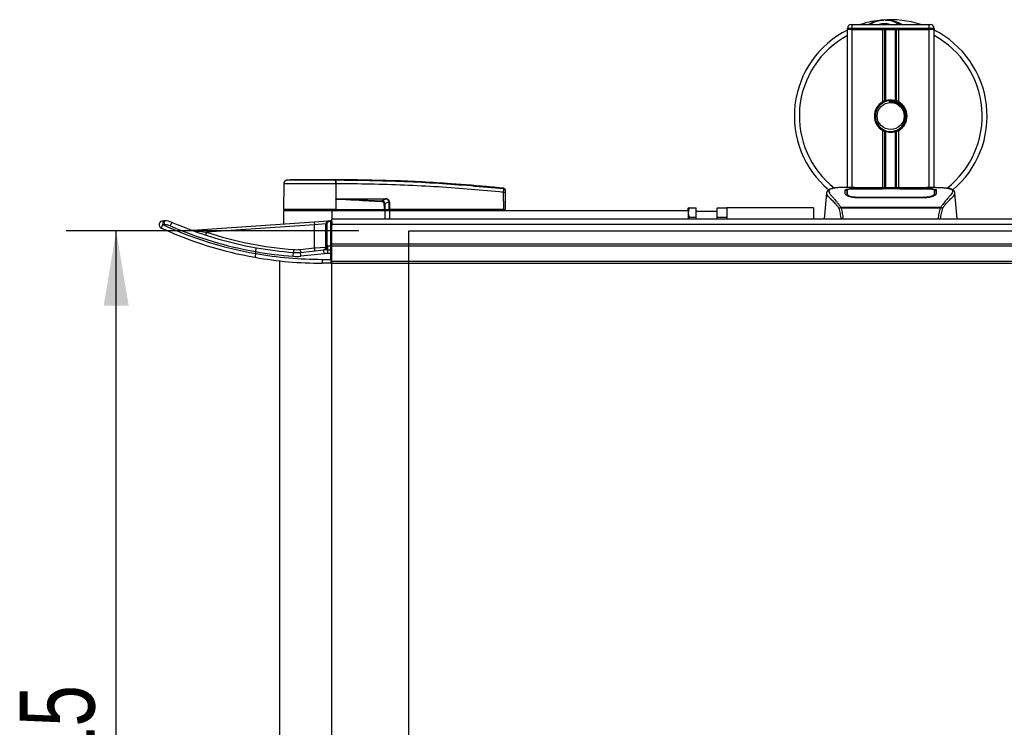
# Model space of a CAD drawing. Header units: millimetres. Extents: x 0 to 420, y 0 to 297.
# Tile 4 of 84: x 50 to 90, y 105 to 133. Entities that reach past the tile are written whole.
import ezdxf

# ---------------------------------------------------------------- set-up
doc = ezdxf.new("R2010")
doc.units = ezdxf.units.MM
doc.layers.add('QUOTE', color=174, linetype='Continuous')
doc.styles.add('SLDTEXTSTYLE3', font='TXT', dxfattribs={"width": 0.75})
doc.dimstyles.new('SLDDIMSTYLE1', dxfattribs={"dimtxt": 3, "dimasz": 3, "dimexe": 0, "dimexo": 0.0625, "dimgap": 0.75, "dimtad": 1, "dimlfac": 12.940767, "dimrnd": 1e-09, "dimzin": 12, "dimdsep": 46, "dimtxsty": 'SLDTEXTSTYLE3', "dimsah": 1, "dimcen": 0.09, "dimadec": 0, "dimazin": 3, "dimtfac": 1, "dimtdec": 3, "dimtofl": 0, "dimtmove": 0, "dimatfit": 3, "dimfxl": 0, "dimfrac": 2, "dimtolj": 1, "dimtzin": 12, "dimarcsym": 0})

# ---------------------------------------------------------------- blocks, each defined once
blk = doc.blocks.new('_D_1')
at = {"layer": 'QUOTE'}
for p, q in [((63.816, 124.408), (52.086, 124.408)), ((54.086, 84.612), (54.086, 124.408)), ((63.816, 84.612), (52.086, 84.612))]:
    blk.add_line(p, q, dxfattribs=at)
for points in [[(54.086, 124.408), (53.586, 121.408), (54.586, 121.408)], [(54.086, 84.612), (54.586, 87.612), (53.586, 87.612)]]:
    blk.add_solid(points, dxfattribs=at)
at = {"layer": 'QUOTE', "insert": (50.219, 101.185), "char_height": 3, "attachment_point": 1, "rotation": 90, "style": 'SLDTEXTSTYLE3'}
blk.add_mtext('515', dxfattribs=at)

msp = doc.modelspace()

# ---------------------------------------------------------------- linework, layer by layer
at = {"color": 7, "linetype": 'Continuous', "lineweight": 25}
for p, q in [((83.55049, 132.67693), (83.58912, 132.67693)), ((83.58912, 132.52238), (83.58912, 132.67693)), ((83.58912, 132.67693), (86.68013, 132.67693)), ((86.68013, 132.67693), (86.71877, 132.67693)), ((86.68013, 132.52238), (86.68013, 132.67693)), ((83.39594, 132.48374), (83.39594, 132.52238)), ((83.58912, 132.52238), (83.39594, 132.52238)), ((83.39594, 126.14718), (83.39594, 132.48374)), ((83.58912, 132.48374), (83.39594, 132.48374)), ((83.58912, 132.48374), (83.39594, 132.48374)), ((86.68013, 132.52238), (83.58912, 132.52238)), ((83.58912, 132.52238), (83.58912, 132.48374)), ((84.81394, 132.48374), (83.58912, 132.48374)), ((83.58912, 132.48374), (86.68013, 132.48374)), ((83.58912, 126.14718), (83.58912, 132.48374)), ((84.81394, 129.57959), (84.81394, 132.48374)), ((84.8977, 129.61898), (84.8977, 132.48374)), ((84.94207, 129.63434), (84.94207, 132.48374)), ((85.32719, 129.63434), (85.32719, 132.48374)), ((85.37155, 129.61898), (85.37155, 132.48374)), ((86.68013, 132.48374), (85.45532, 132.48374)), ((85.45532, 129.57959), (85.45532, 132.48374)), ((86.68013, 132.48374), (86.68013, 132.52238)), ((86.87332, 132.52238), (86.68013, 132.52238)), ((86.87332, 132.48374), (86.68013, 132.48374)), ((86.87332, 132.48374), (86.68013, 132.48374)), ((86.68013, 126.14718), (86.68013, 132.48374)), ((86.87332, 132.52238), (86.87332, 132.48374)), ((86.87332, 126.14718), (86.87332, 132.48374)), ((85.08103, 129.62223), (85.08527, 129.57343)), ((84.81394, 126.12625), (84.81394, 128.43313)), ((84.8977, 126.12625), (84.8977, 128.39374)), ((84.94207, 126.12625), (84.94207, 128.37838)), ((85.32719, 126.12625), (85.32719, 128.37838)), ((85.37155, 126.12625), (85.37155, 128.39374)), ((85.45532, 126.12625), (85.45532, 128.43313)), ((60.9405, 126.44565), (61.07491, 126.45628)), ((62.88624, 126.45628), (62.88614, 126.45628)), ((60.80232, 126.29331), (60.79329, 125.25851)), ((62.88636, 126.29336), (62.88712, 125.25851)), ((62.8989, 126.29336), (62.88636, 126.29336)), ((69.61433, 126.11442), (69.61677, 126.11418)), ((69.62263, 125.25851), (69.61659, 125.95045)), ((69.61682, 126.11417), (69.61677, 126.11418)), ((69.67322, 125.95045), (69.67926, 125.25851)), ((82.56226, 125.92025), (82.47198, 124.88839)), ((82.56209, 125.91721), (82.56362, 125.92013)), ((83.70116, 126.14718), (83.34039, 126.14718)), ((83.38214, 125.92055), (83.38207, 125.91039)), ((84.82546, 126.08552), (83.76957, 126.08565)), ((83.78231, 126.09179), (84.78689, 126.09179)), ((83.78231, 126.08565), (83.78231, 126.09179)), ((86.29414, 126.12625), (83.97511, 126.12625)), ((86.29409, 126.1262), (83.97517, 126.1262)), ((84.78689, 126.10584), (85.48237, 126.10584)), ((84.78689, 126.10584), (84.78689, 126.09179)), ((84.78689, 126.09179), (84.78689, 126.08552)), ((84.82546, 126.08552), (84.82547, 126.10025)), ((85.44367, 126.10025), (84.82547, 126.10025)), ((85.44367, 126.08552), (85.44367, 126.10025)), ((85.44367, 126.10025), (85.44367, 126.08552)), ((85.48237, 126.10584), (85.48237, 126.09179)), ((85.48237, 126.09179), (86.48694, 126.09179)), ((85.48237, 126.09179), (85.48237, 126.08552)), ((86.48694, 126.08565), (86.48694, 126.09179)), ((86.92911, 126.14718), (86.5749, 126.14718)), ((86.79521, 126.14235), (86.78073, 126.14082)), ((86.88715, 125.91816), (86.88636, 126.04945)), ((86.88749, 125.86309), (86.88713, 125.91816)), ((87.70717, 125.91721), (87.70564, 125.92013)), ((87.79727, 124.88839), (87.707, 125.92025)), ((62.89119, 125.68333), (62.88748, 125.25851)), ((62.89119, 125.68333), (62.89123, 125.68761)), ((63.05466, 125.69691), (64.86811, 125.69691)), ((64.8691, 125.67694), (63.05565, 125.67694)), ((64.73324, 125.60631), (64.8691, 125.67694)), ((65.02331, 125.57045), (64.86029, 125.48571)), ((65.02453, 125.25851), (65.02331, 125.57045)), ((65.03775, 125.57045), (65.03897, 125.25851)), ((83.77353, 125.76181), (83.77279, 125.73266)), ((86.48694, 125.73201), (83.78231, 125.73201)), ((86.48597, 125.76178), (86.48624, 125.76178)), ((86.88341, 125.88204), (86.88472, 125.82943)), ((60.79295, 125.21988), (60.79295, 124.68305)), ((60.79295, 125.21988), (62.72483, 125.21988)), ((62.88712, 125.25851), (60.79329, 125.25851)), ((60.83091, 125.25851), (60.83159, 125.21988)), ((62.72483, 125.21988), (64.8499, 125.21988)), ((62.72483, 125.21988), (62.72483, 124.88839)), ((62.88554, 125.25851), (62.88551, 125.21988)), ((62.88748, 125.25851), (62.88712, 125.25851)), ((62.88748, 125.25851), (64.84633, 125.25851)), ((64.83421, 125.25851), (64.83393, 125.21988)), ((64.8499, 125.21988), (64.8499, 124.88839)), ((64.8499, 125.21988), (65.04308, 125.21988)), ((64.85225, 125.25851), (65.02453, 125.25851)), ((64.99784, 125.25851), (64.99736, 125.21988)), ((65.03897, 125.25851), (65.02453, 125.25851)), ((65.03594, 125.25851), (65.03588, 125.21988)), ((69.62263, 125.25851), (65.03897, 125.25851)), ((65.04308, 125.21988), (65.04308, 124.88839)), ((65.04308, 125.21988), (77.02073, 125.21988)), ((69.61978, 125.25851), (69.61972, 125.21988)), ((69.62263, 125.25851), (69.67926, 125.25851)), ((69.64163, 125.25851), (69.64096, 125.21988)), ((77.03109, 125.33579), (77.02073, 125.31786)), ((77.02073, 125.21988), (77.02073, 125.31786)), ((77.02073, 125.21988), (77.02073, 124.88839)), ((77.0656, 125.33579), (77.32984, 125.33579)), ((77.32984, 124.94941), (77.32984, 125.33579)), ((78.17986, 125.18124), (77.32984, 125.18124)), ((78.17986, 124.94941), (78.17986, 125.33579)), ((78.17986, 125.33579), (78.56624, 125.33579)), ((82.04362, 125.33579), (78.56624, 125.33579)), ((78.56624, 125.33579), (78.56624, 124.88839)), ((82.04362, 125.33579), (82.04362, 124.88839)), ((83.1197, 125.3364), (83.12819, 125.35641)), ((83.12819, 125.35641), (87.14206, 125.35641)), ((87.1217, 125.31312), (83.14747, 125.31312)), ((87.14206, 125.35641), (87.14936, 125.33669)), ((55.9643, 124.81112), (56.02218, 124.81112)), ((57.15325, 124.42854), (62.02127, 124.76895)), ((62.02127, 124.76895), (62.60083, 124.80947)), ((62.02127, 124.76895), (62.02935, 124.65332)), ((62.60083, 124.80947), (62.6835, 124.81525)), ((62.60083, 124.80947), (62.60353, 124.77093)), ((62.68619, 124.77671), (62.60353, 124.77093)), ((62.6835, 124.81525), (62.68619, 124.77671)), ((62.68619, 123.80654), (62.68619, 124.77671)), ((62.68619, 124.77671), (62.72483, 124.77671)), ((62.72483, 124.88839), (90.9276, 124.88839)), ((62.72483, 124.77671), (62.72483, 124.88839)), ((62.72483, 124.77671), (62.72483, 124.62341)), ((77.05393, 124.88839), (77.0656, 124.94941)), ((77.0656, 124.94941), (77.32984, 124.94941)), ((77.32984, 124.88839), (77.32984, 124.94941)), ((78.17986, 124.94941), (78.56624, 124.94941)), ((78.17986, 124.88839), (78.17986, 124.94941)), ((56.00871, 124.65657), (55.95083, 124.65657)), ((57.70103, 124.35065), (57.66508, 124.24045)), ((62.02935, 124.65332), (57.70103, 124.35065)), ((62.493, 124.69384), (62.02935, 124.65332)), ((62.02935, 123.72012), (62.02935, 124.65332)), ((62.493, 124.69384), (62.53164, 124.69384)), ((62.493, 123.80602), (62.493, 124.69384)), ((62.53164, 124.69384), (62.53164, 123.80602)), ((62.72483, 124.67677), (217.27517, 124.67677)), ((62.72483, 123.88381), (62.72483, 124.62341)), ((59.67372, 123.57793), (59.67351, 123.57557)), ((59.67351, 123.57557), (59.67351, 123.49948)), ((61.17904, 123.3871), (61.19081, 123.5412)), ((61.19964, 123.65678), (61.19081, 123.5412)), ((61.45698, 123.66036), (62.02935, 123.72012)), ((61.45698, 123.66036), (61.46902, 123.54507)), ((61.46902, 123.54507), (62.41297, 123.64363)), ((61.48507, 123.39136), (61.46902, 123.54507)), ((62.02935, 123.72012), (62.493, 123.75643)), ((62.02935, 123.72012), (62.04139, 123.60483)), ((62.42902, 123.48992), (62.41297, 123.64363)), ((62.493, 123.75643), (62.493, 123.80602)), ((62.493, 123.80602), (62.53164, 123.80602)), ((62.57347, 123.65199), (62.57347, 123.80654)), ((62.57347, 123.80654), (62.68619, 123.80654)), ((62.57347, 123.49744), (62.57347, 123.65199)), ((62.57347, 123.65199), (62.68619, 123.65199)), ((62.68619, 123.65199), (62.68619, 123.80654)), ((62.72483, 123.80654), (62.68619, 123.80654)), ((62.68619, 123.49744), (62.68619, 123.65199)), ((62.72483, 123.88381), (217.27517, 123.88381)), ((62.72483, 123.80654), (62.72483, 123.88381)), ((62.72483, 123.80654), (217.27517, 123.80654)), ((62.72483, 123.18834), (62.72483, 123.80654)), ((59.67331, 123.49714), (59.67351, 123.49948)), ((60.6384, 123.20485), (60.6384, 85.81541)), ((62.42902, 123.48992), (61.48507, 123.39136)), ((62.33845, 123.26561), (62.33845, 123.11106)), ((62.33845, 123.26561), (62.68619, 123.26561)), ((62.68619, 123.49744), (62.57347, 123.49744)), ((62.68619, 123.26561), (62.68619, 123.49744)), ((62.72483, 123.49744), (62.68619, 123.49744)), ((62.68619, 123.26561), (62.72483, 123.26561)), ((62.68619, 123.26561), (62.68619, 123.11106)), ((62.72483, 123.18834), (217.27517, 123.18834)), ((62.72483, 123.11106), (62.72483, 123.18834)), ((62.68619, 123.11106), (62.33845, 123.11106)), ((62.72483, 123.11106), (217.27517, 123.11106)), ((62.72483, 85.9092), (62.72483, 123.11106))]:
    msp.add_line(p, q, dxfattribs=at)
at = {"color": 7, "linetype": 'Continuous'}
for p, q in [((65.81584, 84.61177), (65.81584, 124.40849)), ((65.81584, 124.40849), (214.18416, 124.40849))]:
    msp.add_line(p, q, dxfattribs=at)
at = {"color": 7, "linetype": 'Continuous', "lineweight": 25, "flags": 128}
for points in [[(86.4997, 126.08565), (85.98874, 126.08557), (85.44367, 126.08552)], [(62.89119, 125.68333), (62.98329, 125.67975), (63.05565, 125.67694)], [(64.73164, 125.57302), (64.73188, 125.57806), (64.73212, 125.58302), (64.73235, 125.58779), (64.73256, 125.5923), (64.73277, 125.59648), (64.73295, 125.60025), (64.73311, 125.60355), (64.73324, 125.60631)], [(86.49573, 125.76181), (86.48694, 125.76178), (86.48624, 125.76178)]]:
    msp.add_lwpolyline(points, dxfattribs=at)
at = {"color": 7, "linetype": 'Continuous', "lineweight": 25}
msp.add_circle((85.13463, 129.00636), 0.54093, dxfattribs=at)
for centre, radius, start, end in [((83.55049, 132.52238), 0.15455, 90, 180), ((85.13463, 129.00636), 3.86376, 94.974241, 108.194872), ((84.88671, 131.85477), 1.00458, 54.926098, 125.073902), ((84.88671, 131.85477), 0.85003, 75.287788, 104.712212), ((85.13463, 129.00636), 3.86376, 71.805128, 94.974241), ((86.71877, 132.52238), 0.15455, 0, 90), ((85.13463, 129.00636), 3.86376, 116.743684, 229.984768), ((85.13463, 129.00636), 3.66458, 118.324088, 232.137337), ((85.13463, 129.00636), 3.86376, 310.046839, 63.256316), ((85.13463, 129.00636), 3.66458, 308.047069, 61.675912), ((85.13463, 129.00636), 0.65684, 119.224658, 240.775342), ((85.13463, 129.00636), 0.6182, 94.974241, 274.974241), ((85.13463, 129.00636), 0.65684, 111.143405, 119.224658), ((85.13463, 129.00636), 0.65684, 60.775342, 68.856595), ((85.13463, 129.00636), 0.65684, 299.224658, 60.775342), ((85.13463, 129.00636), 0.65684, 240.775342, 248.856595), ((85.13463, 129.00636), 0.65684, 291.143405, 299.224658), ((60.95686, 126.29197), 0.15455, 96.076872, 179.499989), ((62.3058, 126.32562), 0.58146, 356.819927, 11.918257), ((59.75234, 126.08832), 3.15532, 6.503389, 6.696809), ((62.31841, 126.32598), 0.58141, 356.784062, 11.882918), ((69.64491, 124.23966), 1.71103, 89.051899, 90.948101), ((69.61079, 126.04103), 0.06163, 0.615859, 83.895805), ((63.21474, 125.69482), 0.1601, 179.25241, 186.414342), ((65.02819, 125.69482), 0.1601, 179.25241, 186.414342), ((65.03053, 127.53865), 1.96821, 269.78976, 270.21024), ((55.9643, 124.65657), 0.15455, 90, 245.380023), ((56.40425, 124.69491), 0.45504, 165.204055, 184.833806), ((56.46213, 124.69491), 0.45504, 165.204055, 184.833806), ((56.02218, 124.03836), 0.77275, 66.501882, 90), ((56.74354, 124.43733), 0.51641, 143.150751, 161.019053), ((62.33845, 138.5661), 15.06866, 246.501882, 259.94378), ((62.60892, 124.69384), 0.11591, 94, 180), ((62.60892, 124.69384), 0.07728, 94, 180), ((62.68619, 124.77671), 0.03864, 0, 94), ((56.36577, 124.42672), 0.47434, 151.016811, 169.143549), ((62.33845, 138.5661), 15.45503, 245.380023, 259.995092), ((62.32498, 138.5661), 15.30048, 245.380023, 260.019883), ((56.00871, 124.03836), 0.6182, 66.501882, 90), ((62.32498, 138.5661), 15.22321, 246.501882, 259.969473), ((57.14516, 124.54417), 0.11591, 249.676927, 274), ((62.33845, 138.5661), 14.95275, 251.93242, 265.63208), ((62.33845, 138.5661), 15.22321, 259.91877, 265.63208), ((62.33845, 138.5661), 15.06866, 259.94378, 265.63208), ((61.30852, 125.08222), 1.5455, 265.63208, 275.960784), ((61.30852, 125.08222), 1.42959, 265.63208, 275.960784), ((62.37709, 123.75643), 0.11591, 275.960784, 360), ((62.39719, 123.74492), 0.10251, 278.85444, 353.11241), ((62.57347, 122.10649), 1.5455, 90, 95.960784), ((62.57347, 122.10649), 1.70005, 90, 91.409859), ((62.68619, 123.61335), 0.03864, 0, 90), ((62.33845, 138.5661), 15.45503, 259.995092, 270), ((62.33845, 138.5661), 15.30048, 259.969433, 270), ((61.30852, 125.08222), 1.70005, 265.63208, 275.960784), ((62.57347, 122.10649), 1.39095, 90, 95.960784), ((62.68619, 123.1497), 0.03864, 270, 0)]:
    msp.add_arc(centre, radius, start, end, dxfattribs=at)
for centre, major_axis, ratio, start_param, end_param in [((64.6692, 125.44217), (0.15456, 0.08169), 0.66301777, 5.94884055, 7.12572739), ((64.6692, 125.44183), (0.17706, 0.0942), 0.77058227, 5.94675229, 7.12363913), ((64.76355, 125.49169), (0.26275, 0.12923), 0.60672542, 5.99588539, 7.17277223), ((64.7655, 125.49189), (0.24858, 0.12304), 0.5569608, 5.9946727, 7.17155954)]:
    msp.add_ellipse(centre, major_axis=major_axis, ratio=ratio, start_param=start_param, end_param=end_param, dxfattribs=at)
for points, knots in [([(84.23876, 132.67693), (84.24505, 132.68107), (84.34771, 132.74871), (84.53688, 132.81454), (84.72262, 132.84883), (84.79895, 132.85551), (84.79961, 132.85557)], [0, 0, 0, 0, 0.03729849, 0.60902041, 0.99664446, 1, 1, 1, 1]), ([(84.79961, 132.85557), (84.80026, 132.85562), (84.81792, 132.85718), (84.8357, 132.85648), (84.85282, 132.85582)], [0, 0, 0, 0, 0.03710938, 1, 1, 1, 1]), ([(84.90569, 132.8559), (84.94704, 132.85698), (85.10059, 132.86098), (85.3069, 132.80976), (85.4914, 132.73682), (85.56341, 132.692), (85.58762, 132.67693)], [0, 0, 0, 0, 0.17640166, 0.65503379, 0.8840221, 1, 1, 1, 1]), ([(84.8977, 129.61898), (84.89929, 129.61959), (84.90411, 129.62144), (84.91423, 129.62517), (84.92769, 129.62981), (84.93718, 129.63284), (84.94172, 129.63423), (84.94207, 129.63434)], [0, 0, 0, 0, 0.13279182, 0.40328924, 0.68794599, 0.97624213, 1, 1, 1, 1]), ([(84.94207, 129.63434), (84.9603, 129.63944), (85.02229, 129.65677), (85.13591, 129.66793), (85.24999, 129.65573), (85.30722, 129.63987), (85.32719, 129.63434)], [0, 0, 0, 0, 0.15316231, 0.52061175, 0.83276392, 1, 1, 1, 1]), ([(85.08103, 129.62223), (85.15923, 129.62043), (85.31783, 129.61677), (85.52991, 129.50015), (85.68505, 129.31925), (85.76303, 129.09127), (85.74678, 128.85513), (85.67166, 128.66763), (85.58413, 128.59352), (85.55511, 128.56895)], [0, 0, 0, 0, 0.153256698, 0.3107756, 0.462217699, 0.61755972, 0.774365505, 0.925184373, 1, 1, 1, 1]), ([(85.18823, 128.39049), (85.25568, 128.4047), (85.39059, 128.43313), (85.56052, 128.55769), (85.68164, 128.7268), (85.7384, 128.92652), (85.72464, 129.13131), (85.64469, 129.31831), (85.50791, 129.46698), (85.33095, 129.5592), (85.18294, 129.58171), (85.1019, 129.57484), (85.08527, 129.57343)], [0, 0, 0, 0, 0.11029899, 0.22059797, 0.33089694, 0.4412694, 0.54893858, 0.65628707, 0.76369695, 0.86864917, 0.97304725, 1, 1, 1, 1]), ([(85.32719, 129.63434), (85.3295, 129.63362), (85.3359, 129.63164), (85.34744, 129.62782), (85.36078, 129.62309), (85.36796, 129.62035), (85.37155, 129.61898)], [0, 0, 0, 0, 0.155572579, 0.42978375, 0.714523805, 1, 1, 1, 1]), ([(84.94207, 128.37838), (84.94107, 128.37869), (84.93612, 128.38021), (84.92621, 128.38341), (84.91285, 128.38804), (84.90328, 128.39159), (84.89879, 128.39332), (84.8977, 128.39374)], [0, 0, 0, 0, 0.06768855, 0.33799524, 0.61961326, 0.90796392, 1, 1, 1, 1]), ([(85.32719, 128.37838), (85.28823, 128.36854), (85.20902, 128.34854), (85.07743, 128.348), (84.98924, 128.36435), (84.94779, 128.37668), (84.94207, 128.37838)], [0, 0, 0, 0, 0.31763159, 0.64587204, 0.9510876, 1, 1, 1, 1]), ([(85.37155, 128.39374), (85.37089, 128.39348), (85.36713, 128.39203), (85.35871, 128.38888), (85.3456, 128.38427), (85.33463, 128.38068), (85.32878, 128.37887), (85.32719, 128.37838)], [0, 0, 0, 0, 0.05704611, 0.3223495, 0.60367528, 0.89214027, 1, 1, 1, 1]), ([(60.9405, 126.44565), (60.94549, 126.44564), (60.95548, 126.44563), (61.03356, 126.44573), (61.15684, 126.44565), (61.32475, 126.44568), (61.53295, 126.44568), (61.77435, 126.44561), (62.04331, 126.44568), (62.3221, 126.44568), (62.60218, 126.44565), (62.78387, 126.44568), (62.87472, 126.4457)], [0, 0, 0, 0, 0.1019155, 0.20383364, 0.30575296, 0.40767117, 0.50960195, 0.6115312, 0.71346155, 0.81539292, 0.90769638, 1, 1, 1, 1]), ([(62.88614, 126.45628), (62.77141, 126.45628), (62.5416, 126.45628), (62.2031, 126.45628), (61.88844, 126.45628), (61.60864, 126.45628), (61.37819, 126.45628), (61.20625, 126.45628), (61.09514, 126.45628), (61.08165, 126.45628), (61.07491, 126.45628)], [0, 0, 0, 0, 0.12488045, 0.25013958, 0.37464939, 0.49981249, 0.62476421, 0.74955772, 0.87492377, 1, 1, 1, 1]), ([(62.87472, 126.4457), (62.87893, 126.44573), (62.88314, 126.44576), (62.88736, 126.4457), (62.88736, 126.4457)], [0, 0, 0, 0, 0.99963467, 1, 1, 1, 1]), ([(69.61677, 126.11418), (69.59081, 126.11681), (69.43061, 126.13308), (68.72771, 126.20168), (67.28351, 126.31966), (65.19988, 126.43304), (63.65777, 126.44853), (62.88624, 126.45628)], [0, 0, 0, 0, 0.01170126, 0.07220884, 0.31419353, 0.65688711, 1, 1, 1, 1]), ([(62.88736, 126.4457), (62.88736, 126.4457), (63.34512, 126.44544), (64.26073, 126.43595), (65.63361, 126.39258), (67.42093, 126.30235), (68.74718, 126.18157), (69.61735, 126.10232)], [0, 0, 0, 0, 0.00000069, 0.20371068, 0.40747211, 0.61123305, 1, 1, 1, 1]), ([(62.88636, 126.29336), (62.78961, 126.29335), (62.59383, 126.29332), (62.29356, 126.29333), (61.99184, 126.29339), (61.70346, 126.29326), (61.44158, 126.29337), (61.21839, 126.29335), (61.03585, 126.29329), (60.90374, 126.29338), (60.81843, 126.29337), (60.80774, 126.29333), (60.80232, 126.29331)], [0, 0, 0, 0, 0.09123037, 0.18462249, 0.28509302, 0.38847717, 0.48894659, 0.59232958, 0.69279869, 0.79618144, 0.89663467, 1, 1, 1, 1]), ([(69.61659, 125.95045), (68.74738, 126.0297), (67.42323, 126.15042), (65.63897, 126.2401), (64.26924, 126.28482), (63.35562, 126.29051), (62.8989, 126.29336)], [0, 0, 0, 0, 0.38905274, 0.59267292, 0.79638077, 1, 1, 1, 1]), ([(69.61659, 125.95045), (69.61714, 125.96777), (69.61823, 126.00245), (69.61895, 126.04837), (69.61886, 126.08282), (69.61815, 126.09843), (69.61751, 126.10153), (69.61735, 126.10232)], [0, 0, 0, 0, 0.23108965, 0.4626691, 0.69303153, 0.92227335, 1, 1, 1, 1]), ([(69.61735, 126.10232), (69.61721, 126.10689), (69.61702, 126.11311), (69.61686, 126.11395), (69.61682, 126.11417)], [0, 0, 0, 0, 0.73611582, 1, 1, 1, 1]), ([(69.61682, 126.11417), (69.62367, 126.11278), (69.63736, 126.11), (69.65469, 126.0975), (69.6671, 126.08037), (69.67186, 126.06454), (69.67223, 126.05536), (69.67232, 126.05321)], [0, 0, 0, 0, 0.23106275, 0.46212549, 0.69318856, 0.92839331, 1, 1, 1, 1]), ([(69.67232, 126.05321), (69.67232, 126.053), (69.67233, 126.05219), (69.67238, 126.04615), (69.67242, 126.0417)], [0, 0, 0, 0, 0.26342591, 1, 1, 1, 1]), ([(69.67242, 126.0417), (69.67243, 126.04124), (69.67244, 126.03941), (69.67252, 126.03009), (69.6727, 126.00939), (69.67294, 125.98174), (69.67313, 125.96088), (69.67322, 125.95045)], [0, 0, 0, 0, 0.07774703, 0.306836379, 0.536956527, 0.768509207, 1, 1, 1, 1]), ([(83.05942, 125.31626), (83.03632, 125.34694), (82.96639, 125.43984), (82.85119, 125.56774), (82.73097, 125.68911), (82.63925, 125.77967), (82.57363, 125.85892), (82.56628, 125.89604), (82.56209, 125.91721)], [0, 0, 0, 0, 0.08424716, 0.25508672, 0.42672547, 0.59796341, 0.77060237, 1, 1, 1, 1]), ([(82.81431, 126.11061), (82.79862, 126.10764), (82.75863, 126.10008), (82.71286, 126.08452), (82.67527, 126.06744), (82.65239, 126.05373), (82.63638, 126.04172), (82.6252, 126.0318), (82.61718, 126.02397), (82.61187, 126.01865), (82.60823, 126.01516), (82.6066, 126.01365), (82.60569, 126.01284), (82.60499, 126.01222), (82.60451, 126.01181), (82.60404, 126.01141), (82.60342, 126.01088), (82.60268, 126.01027), (82.60147, 126.00929), (82.60022, 126.00831), (82.59863, 126.00709), (82.59641, 126.00519), (82.59536, 126.00436), (82.5925, 126.00042), (82.59161, 125.99912), (82.59096, 125.99815), (82.59028, 125.99711), (82.58929, 125.99557), (82.58726, 125.99232), (82.58473, 125.98805), (82.5762, 125.97269), (82.56736, 125.95185), (82.56415, 125.93209), (82.5623, 125.92066)], [0, 0, 0, 0, 0.13346194, 0.34016958, 0.46160951, 0.55730778, 0.62992241, 0.68217732, 0.71692903, 0.7371149, 0.74272174, 0.74460414, 0.7459796, 0.74651976, 0.74699289, 0.74743167, 0.74787155, 0.74886374, 0.75011647, 0.75397334, 0.75908593, 0.76862625, 0.78821087, 0.79094759, 0.79197558, 0.79286909, 0.79373558, 0.79468443, 0.7971036, 0.8047367, 0.8162438, 0.89371675, 1, 1, 1, 1]), ([(82.84031, 126.11429), (82.82517, 126.11119), (82.79284, 126.10455), (82.73487, 126.08642), (82.67748, 126.05643), (82.64706, 126.0048), (82.66109, 125.94822), (82.6945, 125.89534), (82.7243, 125.85645), (82.76271, 125.811), (82.8081, 125.76003), (82.8617, 125.70046), (82.92104, 125.63203), (82.98555, 125.55242), (83.05532, 125.46277), (83.10271, 125.39361), (83.12819, 125.35641)], [0, 0, 0, 0, 0.06157012, 0.13151171, 0.27071941, 0.40337504, 0.53510625, 0.58328098, 0.63315897, 0.68442904, 0.73675836, 0.78384784, 0.83893216, 0.89157329, 0.94168727, 1, 1, 1, 1]), ([(83.34039, 126.14711), (83.33633, 126.14713), (83.32128, 126.14723), (83.29206, 126.14707), (83.25631, 126.14682), (83.22081, 126.14632), (83.18559, 126.14557), (83.14863, 126.14448), (83.1085, 126.14288), (83.05966, 126.14033), (83.00775, 126.13663), (82.95401, 126.13154), (82.90234, 126.12519), (82.86413, 126.11968), (82.8441, 126.11515), (82.84031, 126.11429)], [0, 0, 0, 0, 0.02762691, 0.10239616, 0.17945658, 0.24994161, 0.31702439, 0.38965422, 0.46782264, 0.55148696, 0.67182448, 0.76737343, 0.86398611, 0.97427426, 1, 1, 1, 1]), ([(83.30674, 126.04859), (83.31185, 126.05429), (83.32206, 126.0657), (83.40397, 126.07838), (83.52483, 126.08702), (83.65874, 126.0912), (83.74719, 126.09162), (83.78231, 126.09179)], [0, 0, 0, 0, 0.21521677, 0.43046232, 0.64509935, 0.85904026, 1, 1, 1, 1]), ([(83.31094, 125.8884), (83.31003, 125.92292), (83.30866, 125.97479), (83.30747, 126.02076), (83.30698, 126.03931), (83.30674, 126.04859)], [0, 0, 0, 0, 0.49858361, 0.74918971, 1, 1, 1, 1]), ([(83.35989, 126.03051), (83.34387, 126.02755), (83.31159, 126.02157), (83.30859, 126.01368), (83.30708, 126.00971)], [0, 0, 0, 0, 0.496313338, 1, 1, 1, 1]), ([(83.38206, 125.91039), (83.38195, 125.8933), (83.38178, 125.86392), (83.38143, 125.83258), (83.38128, 125.81946)], [0, 0, 0, 0, 0.58164119, 1, 1, 1, 1]), ([(83.38293, 126.04946), (83.38293, 126.0491), (83.38268, 126.00613), (83.38239, 125.96316), (83.3821, 125.92055)], [0, 0, 0, 0, 0.00827271, 1, 1, 1, 1]), ([(83.38293, 126.04935), (83.38269, 126.00845), (83.38243, 125.96552), (83.38215, 125.92259), (83.38214, 125.92055)], [0, 0, 0, 0, 0.95264015, 1, 1, 1, 1]), ([(83.76957, 126.08565), (83.72627, 126.08533), (83.63969, 126.08468), (83.52423, 126.07935), (83.43682, 126.07086), (83.38967, 126.06045), (83.38488, 126.05256), (83.38293, 126.04935)], [0, 0, 0, 0, 0.21287602, 0.42573624, 0.63903454, 0.85331242, 1, 1, 1, 1]), ([(83.38584, 125.88204), (83.38581, 125.88411), (83.38515, 125.9225), (83.38429, 125.97067), (83.38347, 126.01834), (83.3831, 126.03943), (83.38294, 126.04908), (83.38293, 126.04935)], [0, 0, 0, 0, 0.02546624, 0.4713629, 0.73178735, 0.99246436, 1, 1, 1, 1]), ([(83.97517, 126.1262), (83.94901, 126.12624), (83.86457, 126.12639), (83.72625, 126.12813), (83.58512, 126.13172), (83.48909, 126.13585), (83.44397, 126.13969), (83.46401, 126.14146), (83.47403, 126.14235)], [0, 0, 0, 0, 0.08215471, 0.26513997, 0.44867114, 0.63249904, 0.81630092, 1, 1, 1, 1]), ([(83.52083, 126.13476), (83.50714, 126.13543), (83.48515, 126.13651), (83.47112, 126.13808), (83.47251, 126.13782), (83.47286, 126.13775)], [0, 0, 0, 0, 0.55060159, 0.88501525, 1, 1, 1, 1]), ([(83.47403, 126.14235), (83.55759, 126.14459), (83.69643, 126.1483), (83.90853, 126.14561), (84.04887, 126.14083), (84.13077, 126.13346), (84.14715, 126.13199)], [0, 0, 0, 0, 0.301521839, 0.501047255, 0.900230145, 1, 1, 1, 1]), ([(83.50364, 126.13574), (83.50325, 126.13596), (83.49858, 126.1386), (83.48853, 126.14129), (83.47887, 126.142), (83.47403, 126.14235)], [0, 0, 0, 0, 0.04443315, 0.52221653, 1, 1, 1, 1]), ([(83.97517, 126.12627), (83.94118, 126.12633), (83.87006, 126.12647), (83.76614, 126.12771), (83.66834, 126.12961), (83.58728, 126.13196), (83.5372, 126.1338), (83.52222, 126.13468), (83.52083, 126.13476)], [0, 0, 0, 0, 0.18189708, 0.38061319, 0.58093849, 0.78035725, 0.97967552, 1, 1, 1, 1]), ([(84.17613, 126.12625), (84.17149, 126.12792), (84.16211, 126.13128), (84.15217, 126.13175), (84.14715, 126.13199)], [0, 0, 0, 0, 0.49524741, 1, 1, 1, 1]), ([(86.1221, 126.13199), (86.11708, 126.13175), (86.10714, 126.13127), (86.09777, 126.12792), (86.09312, 126.12625)], [0, 0, 0, 0, 0.50476564, 1, 1, 1, 1]), ([(86.1221, 126.13199), (86.17367, 126.136), (86.25938, 126.14267), (86.45176, 126.14704), (86.62539, 126.1494), (86.7669, 126.14353), (86.79521, 126.14235)], [0, 0, 0, 0, 0.30143784, 0.50095323, 0.90014009, 1, 1, 1, 1]), ([(86.77791, 126.13652), (86.76528, 126.13567), (86.7334, 126.13353), (86.62305, 126.12997), (86.46942, 126.12685), (86.35252, 126.12642), (86.29409, 126.1262)], [0, 0, 0, 0, 0.17981299, 0.45378319, 0.72700373, 1, 1, 1, 1]), ([(86.48694, 126.09179), (86.54029, 126.09141), (86.64699, 126.09067), (86.78927, 126.08456), (86.89678, 126.07459), (86.95443, 126.06212), (86.96019, 126.05248), (86.96251, 126.04859)], [0, 0, 0, 0, 0.21341182, 0.42681727, 0.64048529, 0.85457431, 1, 1, 1, 1]), ([(86.88632, 126.04935), (86.88211, 126.05403), (86.87368, 126.0634), (86.80667, 126.0741), (86.70796, 126.08152), (86.59924, 126.08517), (86.52778, 126.08551), (86.4997, 126.08565)], [0, 0, 0, 0, 0.21612272, 0.43228358, 0.64748247, 0.86145988, 1, 1, 1, 1]), ([(86.79521, 126.14235), (86.80094, 126.14197), (86.81909, 126.14074), (86.81913, 126.13876), (86.78633, 126.13698), (86.77791, 126.13652)], [0, 0, 0, 0, 0.25540478, 0.808946, 1, 1, 1, 1]), ([(86.79785, 126.13799), (86.79787, 126.138), (86.79903, 126.13821), (86.79371, 126.13739), (86.78358, 126.13675), (86.77791, 126.1364)], [0, 0, 0, 0, 0.00626083, 0.44327513, 1, 1, 1, 1]), ([(86.88632, 126.04935), (86.88632, 126.04908), (86.88603, 126.03264), (86.8855, 126.0023), (86.88453, 125.94636), (86.88384, 125.90729), (86.88345, 125.88411), (86.88341, 125.88204)], [0, 0, 0, 0, 0.0075194, 0.45666513, 0.71535566, 0.97452521, 1, 1, 1, 1]), ([(86.88713, 125.91816), (86.88711, 125.92012), (86.88697, 125.94188), (86.8867, 125.98561), (86.88645, 126.02738), (86.88632, 126.04935)], [0, 0, 0, 0, 0.044804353, 0.497640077, 1, 1, 1, 1]), ([(86.96218, 126.00971), (86.95856, 126.01556), (86.95264, 126.02513), (86.90499, 126.03172), (86.88645, 126.03428)], [0, 0, 0, 0, 0.61092531, 1, 1, 1, 1]), ([(86.88795, 125.82061), (86.8878, 125.83318), (86.88745, 125.86418), (86.88729, 125.89308), (86.88719, 125.91027)], [0, 0, 0, 0, 0.405504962, 1, 1, 1, 1]), ([(86.89441, 125.84857), (86.89502, 125.88342), (86.89624, 125.95332), (86.89689, 125.99089), (86.89722, 126.00972)], [0, 0, 0, 0, 0.49856918, 1, 1, 1, 1]), ([(86.92911, 126.14711), (86.93665, 126.14713), (86.97974, 126.14725), (87.07145, 126.14638), (87.17081, 126.14284), (87.24451, 126.13787), (87.28172, 126.13474), (87.3167, 126.13125), (87.34701, 126.1277), (87.37684, 126.12368), (87.40328, 126.11943), (87.42341, 126.11587), (87.43336, 126.1137), (87.4346, 126.11343)], [0, 0, 0, 0, 0.04881498, 0.27892257, 0.54515535, 0.62717383, 0.69834333, 0.75858144, 0.82840444, 0.87364995, 0.93389274, 0.99178224, 1, 1, 1, 1]), ([(86.96251, 126.04859), (86.96227, 126.03935), (86.96167, 126.01623), (86.96043, 125.96842), (86.95902, 125.9151), (86.95832, 125.8884)], [0, 0, 0, 0, 0.249392, 0.62414375, 1, 1, 1, 1]), ([(87.4346, 126.11343), (87.4418, 126.11192), (87.45709, 126.10871), (87.47884, 126.1032), (87.49971, 126.09712), (87.53433, 126.08534), (87.57491, 126.06563), (87.60953, 126.03136), (87.61895, 125.98782), (87.60018, 125.931), (87.54796, 125.85791), (87.46356, 125.76263), (87.34922, 125.63497), (87.2489, 125.50996), (87.17922, 125.41248), (87.15417, 125.37469), (87.14206, 125.35642)], [0, 0, 0, 0, 0.02969414, 0.06305591, 0.09492768, 0.12531521, 0.23205808, 0.32960303, 0.43327649, 0.53202469, 0.63076786, 0.73507022, 0.83793216, 0.94137578, 0.97165063, 1, 1, 1, 1]), ([(87.20985, 125.31628), (87.23294, 125.34695), (87.30287, 125.43984), (87.41807, 125.56774), (87.53829, 125.68911), (87.63001, 125.77967), (87.69563, 125.85892), (87.70297, 125.89604), (87.70717, 125.91721)], [0, 0, 0, 0, 0.0842305, 0.25507317, 0.42671503, 0.59795609, 0.7705982, 1, 1, 1, 1]), ([(87.70696, 125.92066), (87.7051, 125.93209), (87.70189, 125.95185), (87.69305, 125.97269), (87.68452, 125.98805), (87.682, 125.99232), (87.67997, 125.99557), (87.67898, 125.99711), (87.67829, 125.99815), (87.67764, 125.99912), (87.67675, 126.00042), (87.6739, 126.00436), (87.67277, 126.00526), (87.67019, 126.00744), (87.66834, 126.00884), (87.66658, 126.01026), (87.66584, 126.01087), (87.66522, 126.0114), (87.66475, 126.0118), (87.66427, 126.01221), (87.66357, 126.01283), (87.66239, 126.01389), (87.66089, 126.01529), (87.65726, 126.01876), (87.6521, 126.02395), (87.64406, 126.0318), (87.6329, 126.0417), (87.61688, 126.05371), (87.59402, 126.06743), (87.5564, 126.08449), (87.51324, 126.09935), (87.47619, 126.10642), (87.46339, 126.10887)], [0, 0, 0, 0, 0.10895151, 0.18836403, 0.20015725, 0.20797863, 0.21045693, 0.21142904, 0.21231706, 0.21323322, 0.21428764, 0.21709508, 0.23718398, 0.24934952, 0.25616294, 0.25744907, 0.25846748, 0.25891857, 0.25936812, 0.25985246, 0.2604052, 0.2618126, 0.26492315, 0.26948017, 0.29015729, 0.32576371, 0.37931044, 0.4537257, 0.55180182, 0.67626306, 0.8881219, 1, 1, 1, 1]), ([(64.73164, 125.57302), (64.38798, 125.59145), (63.77426, 125.62436), (63.16103, 125.66531), (62.89119, 125.68333)], [0, 0, 0, 0, 0.559972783, 1, 1, 1, 1]), ([(62.89123, 125.68761), (62.89227, 125.68792), (62.89495, 125.6887), (62.90015, 125.68977), (62.90798, 125.69103), (62.91966, 125.69241), (62.93708, 125.69389), (62.96304, 125.69535), (63.00313, 125.69666), (63.03502, 125.69681), (63.05466, 125.69691)], [0, 0, 0, 0, 0.0199034, 0.05101553, 0.09695623, 0.16503878, 0.26617597, 0.41665359, 0.64077612, 1, 1, 1, 1]), ([(63.05565, 125.67694), (63.36884, 125.66478), (63.92808, 125.64309), (64.48723, 125.61755), (64.73324, 125.60631)], [0, 0, 0, 0, 0.56002522, 1, 1, 1, 1]), ([(83.78231, 125.73201), (83.73215, 125.73409), (83.6319, 125.73824), (83.49685, 125.76845), (83.38901, 125.8089), (83.32277, 125.8517), (83.31454, 125.87722), (83.31094, 125.8884)], [0, 0, 0, 0, 0.1991311, 0.39793157, 0.60588955, 0.82737965, 1, 1, 1, 1]), ([(83.37485, 125.84857), (83.37659, 125.83567), (83.3786, 125.8208), (83.40716, 125.80574), (83.41092, 125.80376)], [0, 0, 0, 0, 0.86801111, 1, 1, 1, 1]), ([(83.38422, 125.81751), (83.38441, 125.82495), (83.38494, 125.84645), (83.38549, 125.86797), (83.38584, 125.88204)], [0, 0, 0, 0, 0.3458763, 1, 1, 1, 1]), ([(83.38584, 125.88204), (83.3903, 125.87039), (83.39923, 125.84709), (83.46708, 125.81076), (83.56657, 125.78096), (83.67503, 125.76433), (83.74594, 125.76251), (83.77353, 125.76181)], [0, 0, 0, 0, 0.21773223, 0.43557879, 0.65075483, 0.86407246, 1, 1, 1, 1]), ([(83.77353, 125.76181), (83.77646, 125.7618), (84.08569, 125.76089), (84.98984, 125.76196), (85.89106, 125.76185), (86.48597, 125.76178)], [0, 0, 0, 0, 0.00323915, 0.34201142, 1, 1, 1, 1]), ([(86.95832, 125.8884), (86.95233, 125.87362), (86.94036, 125.84406), (86.85294, 125.79609), (86.72573, 125.75532), (86.59399, 125.73435), (86.51305, 125.73258), (86.48694, 125.73201)], [0, 0, 0, 0, 0.2254673, 0.45085364, 0.67736923, 0.89591171, 1, 1, 1, 1]), ([(86.49573, 125.76181), (86.53909, 125.76347), (86.62581, 125.76678), (86.74142, 125.79064), (86.82883, 125.82273), (86.87612, 125.85524), (86.8813, 125.87426), (86.88341, 125.88204)], [0, 0, 0, 0, 0.2128654, 0.42572184, 0.63872248, 0.85234986, 1, 1, 1, 1]), ([(86.49686, 125.71717), (86.49685, 125.71752), (86.49648, 125.7324), (86.4961, 125.74728), (86.49573, 125.76181)], [0, 0, 0, 0, 0.02342788, 1, 1, 1, 1]), ([(86.84616, 125.79726), (86.85885, 125.80459), (86.88914, 125.8221), (86.89247, 125.83884), (86.89441, 125.84857)], [0, 0, 0, 0, 0.41900897, 1, 1, 1, 1]), ([(64.83297, 125.48571), (64.83871, 125.48572), (64.84896, 125.48575), (64.85683, 125.48572), (64.86029, 125.48571)], [0, 0, 0, 0, 0.56, 1, 1, 1, 1]), ([(64.84633, 125.25851), (64.84245, 125.30089), (64.83552, 125.37648), (64.83375, 125.45237), (64.83297, 125.48571)], [0, 0, 0, 0, 0.560586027, 1, 1, 1, 1]), ([(64.84633, 125.25851), (64.84703, 125.25851), (64.84866, 125.25851), (64.85072, 125.25851), (64.85183, 125.25851), (64.85225, 125.25851)], [0, 0, 0, 0, 0.31939567, 0.74819126, 1, 1, 1, 1]), ([(64.86029, 125.48571), (64.85971, 125.44327), (64.85868, 125.36739), (64.85421, 125.29181), (64.85225, 125.25851)], [0, 0, 0, 0, 0.55939227, 1, 1, 1, 1]), ([(77.0656, 124.94941), (77.04758, 125.01845), (77.01389, 125.14755), (77.04918, 125.27602), (77.0656, 125.33579)], [0, 0, 0, 0, 0.5347163, 1, 1, 1, 1]), ([(77.0656, 125.33579), (77.0605, 125.33579), (77.03986, 125.33579), (77.03891, 125.33579), (77.0382, 125.33579)], [0, 0, 0, 0, 0.246646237, 1, 1, 1, 1]), ([(83.05948, 125.31637), (83.06466, 125.31932), (83.07512, 125.32527), (83.09549, 125.33261), (83.11106, 125.33575), (83.11926, 125.33662), (83.11972, 125.33667)], [0, 0, 0, 0, 0.32361461, 0.65359013, 0.98086966, 1, 1, 1, 1]), ([(83.15373, 124.88839), (83.14215, 124.96117), (83.11853, 125.10962), (83.07942, 125.24657), (83.05948, 125.31637)], [0, 0, 0, 0, 0.49025565, 1, 1, 1, 1]), ([(83.14748, 125.31312), (83.14729, 125.31326), (83.13718, 125.3205), (83.12835, 125.32852), (83.1197, 125.3364)], [0, 0, 0, 0, 0.01890165, 1, 1, 1, 1]), ([(83.14747, 125.31312), (83.16294, 125.24457), (83.19381, 125.10774), (83.21712, 124.96349), (83.22049, 124.88873), (83.2205, 124.88839)], [0, 0, 0, 0, 0.49992462, 0.99775327, 1, 1, 1, 1]), ([(87.0476, 124.88839), (87.05575, 124.96217), (87.07196, 125.10872), (87.10519, 125.2453), (87.1217, 125.31312)], [0, 0, 0, 0, 0.50345062, 1, 1, 1, 1]), ([(87.20979, 125.31639), (87.19024, 125.24681), (87.15171, 125.10963), (87.12806, 124.96142), (87.11641, 124.88839)], [0, 0, 0, 0, 0.50728505, 1, 1, 1, 1]), ([(87.14963, 125.33647), (87.14071, 125.32879), (87.13163, 125.32097), (87.12188, 125.31327), (87.1217, 125.31312)], [0, 0, 0, 0, 0.98124308, 1, 1, 1, 1]), ([(87.14948, 125.33668), (87.14996, 125.33663), (87.15818, 125.33576), (87.17377, 125.33262), (87.19414, 125.32528), (87.20461, 125.31934), (87.20979, 125.31639)], [0, 0, 0, 0, 0.0200108, 0.34699568, 0.67667396, 1, 1, 1, 1]), ([(57.15325, 124.42854), (57.15372, 124.42847), (57.1545, 124.42835), (57.16238, 124.42714), (57.1859, 124.42354), (57.25001, 124.41382), (57.41077, 124.39003), (57.57036, 124.36782), (57.68771, 124.3524), (57.70103, 124.35065)], [0, 0, 0, 0, 0.01879798, 0.03165434, 0.07931573, 0.17342153, 0.39125631, 0.93087712, 1, 1, 1, 1]), ([(59.67372, 123.57793), (59.67682, 123.59501), (59.68303, 123.62919), (59.69223, 123.67451), (59.70003, 123.70884), (59.7049, 123.72579), (59.70672, 123.72897), (59.70721, 123.72894), (59.70725, 123.72894)], [0, 0, 0, 0, 0.214432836, 0.428862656, 0.643380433, 0.858087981, 0.990291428, 1, 1, 1, 1]), ([(62.493, 123.75643), (62.4932, 123.75417), (62.4938, 123.74704), (62.49687, 123.73848), (62.49896, 123.73263)], [0, 0, 0, 0, 0.31615634, 1, 1, 1, 1]), ([(62.49896, 123.73263), (62.50005, 123.72953), (62.50514, 123.71501), (62.51379, 123.68735), (62.52052, 123.66553), (62.52603, 123.6539), (62.52879, 123.65136), (62.53053, 123.65139), (62.53057, 123.65139)], [0, 0, 0, 0, 0.07546259, 0.3531735, 0.65752826, 0.78078558, 0.99586318, 1, 1, 1, 1]), ([(62.53164, 123.80602), (62.53153, 123.78864), (62.53131, 123.75386), (62.53099, 123.70751), (62.53073, 123.67254), (62.53059, 123.65403), (62.53057, 123.65214), (62.53057, 123.65139)], [0, 0, 0, 0, 0.21479795, 0.42959219, 0.64435115, 0.85902892, 1, 1, 1, 1]), ([(59.67331, 123.49714), (59.67038, 123.48005), (59.66452, 123.44587), (59.65772, 123.40054), (59.65339, 123.36619), (59.6523, 123.34954), (59.65294, 123.34623), (59.65338, 123.3461), (59.65341, 123.34609)], [0, 0, 0, 0, 0.21652548, 0.43304761, 0.64966461, 0.86647135, 0.99009853, 1, 1, 1, 1])]:
    msp.add_open_spline(points, degree=3, knots=knots, dxfattribs=at)

# ---------------------------------------------------------------- dimensions: what is measured, and where the dimension line sits
at = {"layer": 'QUOTE'}
dim = msp.add_linear_dim(base=(51.70453, 124.40849), p1=(65.81584, 84.61177), p2=(65.81584, 124.40849), angle=90, dimstyle='SLDDIMSTYLE1', dxfattribs=at)
dim.commit()
dim.dimension.update_dxf_attribs({"geometry": '_D_1', "text_midpoint": (51.70453, 104.51013), "dimtype": 160})

doc.saveas('drawing.dxf')
